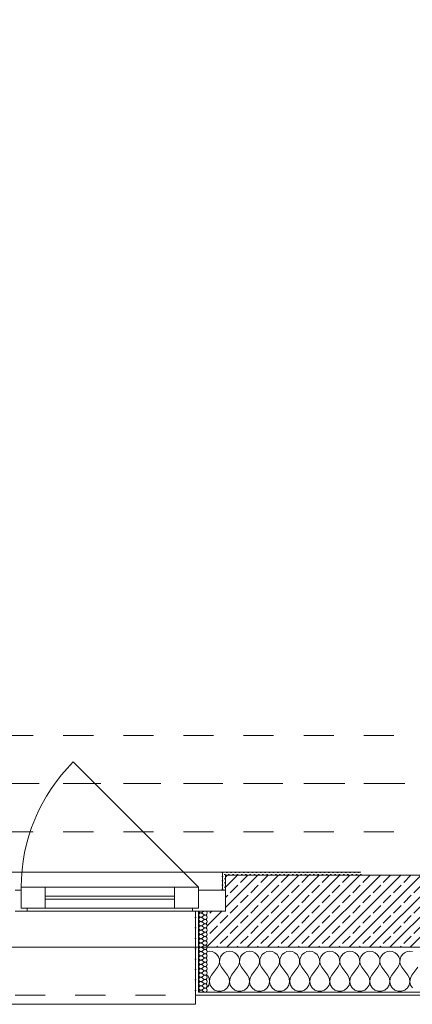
# Model space of a CAD drawing. Header units: metres. Extents: x -3.5 to 65.3, y -10.9 to 16.7.
# Tile 30 of 184: x 20.8 to 22.1, y -0.2 to 3.1. Entities that reach past the tile are written whole.
import ezdxf

# ---------------------------------------------------------------- set-up
doc = ezdxf.new("R2010")
doc.units = ezdxf.units.M
doc.header["$MEASUREMENT"] = 0
for name, pattern in [('Achse', [0.08, 0.04, -0.02, 0, -0.02]), ('Strichlinie doppelt', [0.218722, 0.105833, -0.042333, 0.028222, -0.042333]), ('Strichlinie eng', [0.046, 0.03, -0.016]), ('Untersicht', [0.04, 0.03, -0.01])]:
    doc.linetypes.add(name, pattern=pattern)
for name, color, linetype in [('451 - Universal.Achsen Raster', 7, 'Continuous'), ('603 - Struktur.Bodenplatte_ Decke Roh', 7, 'Continuous'), ('604 - Struktur.Wand Aussen', 7, 'Continuous'), ('608 - Struktur.Träger', 7, 'Continuous')]:
    doc.layers.add(name, color=color, linetype=linetype)
pattern_1 = [(0, (0, 0), (0, 0.034641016), [0, -0.02]), (0, (0.01, 0.01732), (0, 0.034641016), [0, -0.02])]
pattern_2 = [(45, (0, 0), (-0.007071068, 0.007071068), [0, -0.01])]

# ---------------------------------------------------------------- blocks, each defined once
blk = doc.blocks.new('*X19')
at = {"layer": '604 - Struktur.Wand Aussen', "color": 7, "linetype": 'Continuous', "lineweight": 5}
for p, q in [((21.4667, -0.0083), (21.46, -0.0093)), ((21.4758, -0.0096), (21.4667, -0.0083)), ((21.4842, -0.0133), (21.4758, -0.0096)), ((21.4913, -0.0192), (21.4842, -0.0133)), ((21.4965, -0.0268), (21.4913, -0.0192)), ((21.4994, -0.0355), (21.4965, -0.0268)), ((21.5035, -0.0268), (21.5006, -0.0355)), ((21.5087, -0.0192), (21.5035, -0.0268)), ((21.5158, -0.0133), (21.5087, -0.0192)), ((21.5242, -0.0096), (21.5158, -0.0133)), ((21.5333, -0.0083), (21.5242, -0.0096)), ((21.5424, -0.0096), (21.5333, -0.0083)), ((21.5509, -0.0133), (21.5424, -0.0096)), ((21.5579, -0.0192), (21.5509, -0.0133)), ((21.5631, -0.0268), (21.5579, -0.0192)), ((21.5661, -0.0355), (21.5631, -0.0268)), ((21.5702, -0.0268), (21.5672, -0.0355)), ((21.5754, -0.0192), (21.5702, -0.0268)), ((21.5825, -0.0133), (21.5754, -0.0192)), ((21.5909, -0.0096), (21.5825, -0.0133)), ((21.6, -0.0083), (21.5909, -0.0096)), ((21.6091, -0.0096), (21.6, -0.0083)), ((21.6175, -0.0133), (21.6091, -0.0096)), ((21.6246, -0.0192), (21.6175, -0.0133)), ((21.6298, -0.0268), (21.6246, -0.0192)), ((21.6328, -0.0355), (21.6298, -0.0268)), ((21.6369, -0.0268), (21.6339, -0.0355)), ((21.6421, -0.0192), (21.6369, -0.0268)), ((21.6491, -0.0133), (21.6421, -0.0192)), ((21.6576, -0.0096), (21.6491, -0.0133)), ((21.6667, -0.0083), (21.6576, -0.0096)), ((21.6758, -0.0096), (21.6667, -0.0083)), ((21.6842, -0.0133), (21.6758, -0.0096)), ((21.6913, -0.0192), (21.6842, -0.0133)), ((21.6965, -0.0268), (21.6913, -0.0192)), ((21.6994, -0.0355), (21.6965, -0.0268)), ((21.7035, -0.0268), (21.7006, -0.0355)), ((21.7087, -0.0192), (21.7035, -0.0268)), ((21.7158, -0.0133), (21.7087, -0.0192)), ((21.7242, -0.0096), (21.7158, -0.0133)), ((21.7333, -0.0083), (21.7242, -0.0096)), ((21.7424, -0.0096), (21.7333, -0.0083)), ((21.7509, -0.0133), (21.7424, -0.0096)), ((21.7579, -0.0192), (21.7509, -0.0133)), ((21.7631, -0.0268), (21.7579, -0.0192)), ((21.7661, -0.0355), (21.7631, -0.0268)), ((21.7702, -0.0268), (21.7672, -0.0355)), ((21.7754, -0.0192), (21.7702, -0.0268)), ((21.7825, -0.0133), (21.7754, -0.0192)), ((21.7909, -0.0096), (21.7825, -0.0133)), ((21.8, -0.0083), (21.7909, -0.0096)), ((21.8091, -0.0096), (21.8, -0.0083)), ((21.8175, -0.0133), (21.8091, -0.0096)), ((21.8246, -0.0192), (21.8175, -0.0133)), ((21.8298, -0.0268), (21.8246, -0.0192)), ((21.8328, -0.0355), (21.8298, -0.0268)), ((21.8369, -0.0268), (21.8339, -0.0355)), ((21.8421, -0.0192), (21.8369, -0.0268)), ((21.8491, -0.0133), (21.8421, -0.0192)), ((21.8576, -0.0096), (21.8491, -0.0133)), ((21.8667, -0.0083), (21.8576, -0.0096)), ((21.8758, -0.0096), (21.8667, -0.0083)), ((21.8842, -0.0133), (21.8758, -0.0096)), ((21.8913, -0.0192), (21.8842, -0.0133)), ((21.8965, -0.0268), (21.8913, -0.0192)), ((21.8994, -0.0355), (21.8965, -0.0268)), ((21.9035, -0.0268), (21.9006, -0.0355)), ((21.9087, -0.0192), (21.9035, -0.0268)), ((21.9158, -0.0133), (21.9087, -0.0192)), ((21.9242, -0.0096), (21.9158, -0.0133)), ((21.9333, -0.0083), (21.9242, -0.0096)), ((21.9424, -0.0096), (21.9333, -0.0083)), ((21.9509, -0.0133), (21.9424, -0.0096)), ((21.9579, -0.0192), (21.9509, -0.0133)), ((21.9631, -0.0268), (21.9579, -0.0192)), ((21.9661, -0.0355), (21.9631, -0.0268)), ((21.9702, -0.0268), (21.9672, -0.0355)), ((21.9754, -0.0192), (21.9702, -0.0268)), ((21.9825, -0.0133), (21.9754, -0.0192)), ((21.9909, -0.0096), (21.9825, -0.0133)), ((22, -0.0083), (21.9909, -0.0096)), ((22.0091, -0.0096), (22, -0.0083)), ((22.0175, -0.0133), (22.0091, -0.0096)), ((22.0246, -0.0192), (22.0175, -0.0133)), ((22.0298, -0.0268), (22.0246, -0.0192)), ((22.0328, -0.0355), (22.0298, -0.0268)), ((22.0369, -0.0268), (22.0339, -0.0355)), ((22.0421, -0.0192), (22.0369, -0.0268)), ((22.0491, -0.0133), (22.0421, -0.0192)), ((22.0576, -0.0096), (22.0491, -0.0133)), ((22.0667, -0.0083), (22.0576, -0.0096)), ((22.0758, -0.0096), (22.0667, -0.0083)), ((22.0842, -0.0133), (22.0758, -0.0096)), ((22.0913, -0.0192), (22.0842, -0.0133)), ((22.0965, -0.0268), (22.0913, -0.0192)), ((22.0994, -0.0355), (22.0965, -0.0268)), ((22.1035, -0.0268), (22.1006, -0.0355)), ((22.1087, -0.0192), (22.1035, -0.0268)), ((22.1158, -0.0133), (22.1087, -0.0192)), ((22.1242, -0.0096), (22.1158, -0.0133)), ((22.1333, -0.0083), (22.1242, -0.0096)), ((22.1424, -0.0096), (22.1333, -0.0083)), ((21.4733, -0.0883), (21.4933, -0.0617)), ((21.4933, -0.0617), (21.4978, -0.0536)), ((21.4978, -0.0536), (21.4999, -0.0447)), ((21.4999, -0.0447), (21.4994, -0.0355)), ((21.5006, -0.0355), (21.5001, -0.0447)), ((21.5001, -0.0447), (21.5022, -0.0536)), ((21.5022, -0.0536), (21.5067, -0.0617)), ((21.5267, -0.0883), (21.5067, -0.0617)), ((21.54, -0.0883), (21.56, -0.0617)), ((21.56, -0.0617), (21.5645, -0.0536)), ((21.5645, -0.0536), (21.5665, -0.0447)), ((21.5665, -0.0447), (21.5661, -0.0355)), ((21.5672, -0.0355), (21.5668, -0.0447)), ((21.5668, -0.0447), (21.5689, -0.0536)), ((21.5689, -0.0536), (21.5733, -0.0617)), ((21.5933, -0.0883), (21.5733, -0.0617)), ((21.6067, -0.0883), (21.6267, -0.0617)), ((21.6267, -0.0617), (21.6311, -0.0536)), ((21.6311, -0.0536), (21.6332, -0.0447)), ((21.6332, -0.0447), (21.6328, -0.0355)), ((21.6339, -0.0355), (21.6335, -0.0447)), ((21.6335, -0.0447), (21.6355, -0.0536)), ((21.6355, -0.0536), (21.64, -0.0617)), ((21.66, -0.0883), (21.64, -0.0617)), ((21.6733, -0.0883), (21.6933, -0.0617)), ((21.6933, -0.0617), (21.6978, -0.0536)), ((21.6978, -0.0536), (21.6999, -0.0447)), ((21.6999, -0.0447), (21.6994, -0.0355)), ((21.7006, -0.0355), (21.7001, -0.0447)), ((21.7001, -0.0447), (21.7022, -0.0536)), ((21.7022, -0.0536), (21.7067, -0.0617)), ((21.7267, -0.0883), (21.7067, -0.0617)), ((21.74, -0.0883), (21.76, -0.0617)), ((21.76, -0.0617), (21.7645, -0.0536)), ((21.7645, -0.0536), (21.7665, -0.0447)), ((21.7665, -0.0447), (21.7661, -0.0355)), ((21.7672, -0.0355), (21.7668, -0.0447)), ((21.7668, -0.0447), (21.7689, -0.0536)), ((21.7689, -0.0536), (21.7733, -0.0617)), ((21.7933, -0.0883), (21.7733, -0.0617)), ((21.8067, -0.0883), (21.8267, -0.0617)), ((21.8267, -0.0617), (21.8311, -0.0536)), ((21.8311, -0.0536), (21.8332, -0.0447)), ((21.8332, -0.0447), (21.8328, -0.0355)), ((21.8339, -0.0355), (21.8335, -0.0447)), ((21.8335, -0.0447), (21.8355, -0.0536)), ((21.8355, -0.0536), (21.84, -0.0617)), ((21.86, -0.0883), (21.84, -0.0617)), ((21.8733, -0.0883), (21.8933, -0.0617)), ((21.8933, -0.0617), (21.8978, -0.0536)), ((21.8978, -0.0536), (21.8999, -0.0447)), ((21.8999, -0.0447), (21.8994, -0.0355)), ((21.9006, -0.0355), (21.9001, -0.0447)), ((21.9001, -0.0447), (21.9022, -0.0536)), ((21.9022, -0.0536), (21.9067, -0.0617)), ((21.9267, -0.0883), (21.9067, -0.0617)), ((21.94, -0.0883), (21.96, -0.0617)), ((21.96, -0.0617), (21.9645, -0.0536)), ((21.9645, -0.0536), (21.9665, -0.0447)), ((21.9665, -0.0447), (21.9661, -0.0355)), ((21.9672, -0.0355), (21.9668, -0.0447)), ((21.9668, -0.0447), (21.9689, -0.0536)), ((21.9689, -0.0536), (21.9733, -0.0617)), ((21.9933, -0.0883), (21.9733, -0.0617)), ((22.0067, -0.0883), (22.0267, -0.0617)), ((22.0267, -0.0617), (22.0311, -0.0536)), ((22.0311, -0.0536), (22.0332, -0.0447)), ((22.0332, -0.0447), (22.0328, -0.0355)), ((22.0339, -0.0355), (22.0335, -0.0447)), ((22.0335, -0.0447), (22.0355, -0.0536)), ((22.0355, -0.0536), (22.04, -0.0617)), ((22.06, -0.0883), (22.04, -0.0617)), ((22.0733, -0.0883), (22.0933, -0.0617)), ((22.0933, -0.0617), (22.0978, -0.0536)), ((22.0978, -0.0536), (22.0999, -0.0447)), ((22.0999, -0.0447), (22.0994, -0.0355)), ((22.1006, -0.0355), (22.1001, -0.0447)), ((22.1001, -0.0447), (22.1022, -0.0536)), ((22.1022, -0.0536), (22.1067, -0.0617)), ((22.1267, -0.0883), (22.1067, -0.0617)), ((22.14, -0.0883), (22.16, -0.0617)), ((21.4651, -0.0984), (21.46, -0.0883)), ((21.4666, -0.1096), (21.4651, -0.0984)), ((21.4682, -0.0984), (21.4667, -0.1096)), ((21.4733, -0.0883), (21.4682, -0.0984)), ((21.5318, -0.0984), (21.5267, -0.0883)), ((21.5333, -0.1096), (21.5318, -0.0984)), ((21.5349, -0.0984), (21.5334, -0.1096)), ((21.54, -0.0883), (21.5349, -0.0984)), ((21.5985, -0.0984), (21.5933, -0.0883)), ((21.6, -0.1096), (21.5985, -0.0984)), ((21.6015, -0.0984), (21.6, -0.1096)), ((21.6067, -0.0883), (21.6015, -0.0984)), ((21.6651, -0.0984), (21.66, -0.0883)), ((21.6666, -0.1096), (21.6651, -0.0984)), ((21.6682, -0.0984), (21.6667, -0.1096)), ((21.6733, -0.0883), (21.6682, -0.0984)), ((21.7318, -0.0984), (21.7267, -0.0883)), ((21.7333, -0.1096), (21.7318, -0.0984)), ((21.7349, -0.0984), (21.7334, -0.1096)), ((21.74, -0.0883), (21.7349, -0.0984)), ((21.7985, -0.0984), (21.7933, -0.0883)), ((21.8, -0.1096), (21.7985, -0.0984)), ((21.8015, -0.0984), (21.8, -0.1096)), ((21.8067, -0.0883), (21.8015, -0.0984)), ((21.8651, -0.0984), (21.86, -0.0883)), ((21.8666, -0.1096), (21.8651, -0.0984)), ((21.8682, -0.0984), (21.8667, -0.1096)), ((21.8733, -0.0883), (21.8682, -0.0984)), ((21.9318, -0.0984), (21.9267, -0.0883)), ((21.9333, -0.1096), (21.9318, -0.0984)), ((21.9349, -0.0984), (21.9334, -0.1096)), ((21.94, -0.0883), (21.9349, -0.0984)), ((21.9985, -0.0984), (21.9933, -0.0883)), ((22, -0.1096), (21.9985, -0.0984)), ((22.0015, -0.0984), (22, -0.1096)), ((22.0067, -0.0883), (22.0015, -0.0984)), ((22.0651, -0.0984), (22.06, -0.0883)), ((22.0666, -0.1096), (22.0651, -0.0984)), ((22.0682, -0.0984), (22.0667, -0.1096)), ((22.0733, -0.0883), (22.0682, -0.0984)), ((22.1318, -0.0984), (22.1267, -0.0883)), ((22.1333, -0.1096), (22.1318, -0.0984)), ((22.1349, -0.0984), (22.1334, -0.1096)), ((22.14, -0.0883), (22.1349, -0.0984)), ((21.46, -0.1277), (21.4643, -0.1207)), ((21.4643, -0.1207), (21.4666, -0.1096)), ((21.4667, -0.1096), (21.469, -0.1207)), ((21.469, -0.1207), (21.4749, -0.1303)), ((21.4749, -0.1303), (21.4837, -0.1374)), ((21.5163, -0.1374), (21.5251, -0.1303)), ((21.5251, -0.1303), (21.531, -0.1207)), ((21.531, -0.1207), (21.5333, -0.1096)), ((21.5334, -0.1096), (21.5357, -0.1207)), ((21.5357, -0.1207), (21.5416, -0.1303)), ((21.5416, -0.1303), (21.5504, -0.1374)), ((21.583, -0.1374), (21.5917, -0.1303)), ((21.5917, -0.1303), (21.5976, -0.1207)), ((21.5976, -0.1207), (21.6, -0.1096)), ((21.6, -0.1096), (21.6024, -0.1207)), ((21.6024, -0.1207), (21.6083, -0.1303)), ((21.6083, -0.1303), (21.617, -0.1374)), ((21.6496, -0.1374), (21.6584, -0.1303)), ((21.6584, -0.1303), (21.6643, -0.1207)), ((21.6643, -0.1207), (21.6666, -0.1096)), ((21.6667, -0.1096), (21.669, -0.1207)), ((21.669, -0.1207), (21.6749, -0.1303)), ((21.6749, -0.1303), (21.6837, -0.1374)), ((21.7163, -0.1374), (21.7251, -0.1303)), ((21.7251, -0.1303), (21.731, -0.1207)), ((21.731, -0.1207), (21.7333, -0.1096)), ((21.7334, -0.1096), (21.7357, -0.1207)), ((21.7357, -0.1207), (21.7416, -0.1303)), ((21.7416, -0.1303), (21.7504, -0.1374)), ((21.783, -0.1374), (21.7917, -0.1303)), ((21.7917, -0.1303), (21.7976, -0.1207)), ((21.7976, -0.1207), (21.8, -0.1096)), ((21.8, -0.1096), (21.8024, -0.1207)), ((21.8024, -0.1207), (21.8083, -0.1303)), ((21.8083, -0.1303), (21.817, -0.1374)), ((21.8496, -0.1374), (21.8584, -0.1303)), ((21.8584, -0.1303), (21.8643, -0.1207)), ((21.8643, -0.1207), (21.8666, -0.1096)), ((21.8667, -0.1096), (21.869, -0.1207)), ((21.869, -0.1207), (21.8749, -0.1303)), ((21.8749, -0.1303), (21.8837, -0.1374)), ((21.9163, -0.1374), (21.9251, -0.1303)), ((21.9251, -0.1303), (21.931, -0.1207)), ((21.931, -0.1207), (21.9333, -0.1096)), ((21.9334, -0.1096), (21.9357, -0.1207)), ((21.9357, -0.1207), (21.9416, -0.1303)), ((21.9416, -0.1303), (21.9504, -0.1374)), ((21.983, -0.1374), (21.9917, -0.1303)), ((21.9917, -0.1303), (21.9976, -0.1207)), ((21.9976, -0.1207), (22, -0.1096)), ((22, -0.1096), (22.0024, -0.1207)), ((22.0024, -0.1207), (22.0083, -0.1303)), ((22.0083, -0.1303), (22.017, -0.1374)), ((22.0496, -0.1374), (22.0584, -0.1303)), ((22.0584, -0.1303), (22.0643, -0.1207)), ((22.0643, -0.1207), (22.0666, -0.1096)), ((22.0667, -0.1096), (22.069, -0.1207)), ((22.069, -0.1207), (22.0749, -0.1303)), ((22.0749, -0.1303), (22.0837, -0.1374)), ((22.1163, -0.1374), (22.1251, -0.1303)), ((22.1251, -0.1303), (22.131, -0.1207)), ((22.131, -0.1207), (22.1333, -0.1096)), ((22.1334, -0.1096), (22.1357, -0.1207)), ((22.1357, -0.1207), (22.1416, -0.1303)), ((21.4837, -0.1374), (21.4943, -0.1412)), ((21.4943, -0.1412), (21.5057, -0.1412)), ((21.5057, -0.1412), (21.5163, -0.1374)), ((21.5504, -0.1374), (21.561, -0.1412)), ((21.561, -0.1412), (21.5723, -0.1412)), ((21.5723, -0.1412), (21.583, -0.1374)), ((21.617, -0.1374), (21.6277, -0.1412)), ((21.6277, -0.1412), (21.639, -0.1412)), ((21.639, -0.1412), (21.6496, -0.1374)), ((21.6837, -0.1374), (21.6943, -0.1412)), ((21.6943, -0.1412), (21.7057, -0.1412)), ((21.7057, -0.1412), (21.7163, -0.1374)), ((21.7504, -0.1374), (21.761, -0.1412)), ((21.761, -0.1412), (21.7723, -0.1412)), ((21.7723, -0.1412), (21.783, -0.1374)), ((21.817, -0.1374), (21.8277, -0.1412)), ((21.8277, -0.1412), (21.839, -0.1412)), ((21.839, -0.1412), (21.8496, -0.1374)), ((21.8837, -0.1374), (21.8943, -0.1412)), ((21.8943, -0.1412), (21.9057, -0.1412)), ((21.9057, -0.1412), (21.9163, -0.1374)), ((21.9504, -0.1374), (21.961, -0.1412)), ((21.961, -0.1412), (21.9723, -0.1412)), ((21.9723, -0.1412), (21.983, -0.1374)), ((22.017, -0.1374), (22.0277, -0.1412)), ((22.0277, -0.1412), (22.039, -0.1412)), ((22.039, -0.1412), (22.0496, -0.1374)), ((22.0837, -0.1374), (22.0943, -0.1412)), ((22.0943, -0.1412), (22.1057, -0.1412)), ((22.1057, -0.1412), (22.1163, -0.1374))]:
    blk.add_line(p, q, dxfattribs=at)
blk = doc.blocks.new('*X40')
at = {"layer": '604 - Struktur.Wand Aussen', "color": 7, "linetype": 'Continuous', "lineweight": 5}
for p, q in [((21.431, 0.1141), (21.4307, 0.1121)), ((21.4307, 0.1121), (21.431, 0.1102)), ((21.431, 0.0998), (21.4307, 0.0979)), ((21.4309, 0.125), (21.431, 0.1245)), ((21.431, 0.1245), (21.4318, 0.1227)), ((21.4318, 0.1159), (21.431, 0.1141)), ((21.431, 0.1102), (21.4318, 0.1084)), ((21.4318, 0.1016), (21.431, 0.0998)), ((21.4318, 0.1227), (21.433, 0.1212)), ((21.433, 0.1174), (21.4318, 0.1159)), ((21.4318, 0.1084), (21.433, 0.1069)), ((21.433, 0.1031), (21.4318, 0.1016)), ((21.433, 0.1212), (21.4347, 0.12)), ((21.4347, 0.1185), (21.433, 0.1174)), ((21.433, 0.1069), (21.4347, 0.1058)), ((21.4347, 0.1042), (21.433, 0.1031)), ((21.4347, 0.12), (21.4365, 0.1194)), ((21.4365, 0.1192), (21.4347, 0.1185)), ((21.4347, 0.1058), (21.4365, 0.1051)), ((21.4365, 0.1049), (21.4347, 0.1042)), ((21.4365, 0.1194), (21.4385, 0.1193)), ((21.4385, 0.1193), (21.4365, 0.1192)), ((21.4365, 0.1051), (21.4385, 0.105)), ((21.4385, 0.105), (21.4365, 0.1049)), ((21.4385, 0.1193), (21.4404, 0.1198)), ((21.4404, 0.1188), (21.4385, 0.1193)), ((21.4385, 0.105), (21.4404, 0.1055)), ((21.4404, 0.1045), (21.4385, 0.105)), ((21.4404, 0.1198), (21.4421, 0.1207)), ((21.4421, 0.1179), (21.4404, 0.1188)), ((21.4404, 0.1055), (21.4421, 0.1064)), ((21.4421, 0.1036), (21.4404, 0.1045)), ((21.4479, 0.125), (21.4421, 0.1207)), ((21.4479, 0.1136), (21.4421, 0.1179)), ((21.4479, 0.1107), (21.4421, 0.1064)), ((21.4479, 0.0993), (21.4421, 0.1036)), ((21.4479, 0.1136), (21.4515, 0.1122)), ((21.4515, 0.1121), (21.4479, 0.1107)), ((21.4479, 0.0993), (21.4515, 0.0979)), ((21.4515, 0.1122), (21.4553, 0.1129)), ((21.4553, 0.1114), (21.4515, 0.1121)), ((21.4515, 0.0979), (21.4553, 0.0986)), ((21.4553, 0.1129), (21.4582, 0.1155)), ((21.4582, 0.1088), (21.4553, 0.1114)), ((21.4553, 0.0986), (21.4582, 0.1012)), ((21.4582, 0.123), (21.4561, 0.125)), ((21.4593, 0.1193), (21.4582, 0.123)), ((21.4582, 0.1155), (21.4593, 0.1193)), ((21.4593, 0.105), (21.4582, 0.1088)), ((21.4582, 0.1012), (21.4593, 0.105)), ((21.4307, 0.0979), (21.431, 0.0959)), ((21.431, 0.0855), (21.4307, 0.0836)), ((21.4307, 0.0836), (21.431, 0.0816)), ((21.431, 0.0712), (21.4307, 0.0693)), ((21.4307, 0.0693), (21.431, 0.0673)), ((21.431, 0.0959), (21.4318, 0.0941)), ((21.4318, 0.0873), (21.431, 0.0855)), ((21.431, 0.0816), (21.4318, 0.0798)), ((21.4318, 0.073), (21.431, 0.0712)), ((21.431, 0.0673), (21.4318, 0.0655)), ((21.4318, 0.0941), (21.433, 0.0926)), ((21.433, 0.0888), (21.4318, 0.0873)), ((21.4318, 0.0798), (21.433, 0.0783)), ((21.433, 0.0746), (21.4318, 0.073)), ((21.433, 0.0926), (21.4347, 0.0915)), ((21.4347, 0.09), (21.433, 0.0888)), ((21.433, 0.0783), (21.4347, 0.0772)), ((21.4347, 0.0757), (21.433, 0.0746)), ((21.4347, 0.0915), (21.4365, 0.0908)), ((21.4365, 0.0906), (21.4347, 0.09)), ((21.4347, 0.0772), (21.4365, 0.0766)), ((21.4365, 0.0763), (21.4347, 0.0757)), ((21.4365, 0.0908), (21.4385, 0.0907)), ((21.4385, 0.0907), (21.4365, 0.0906)), ((21.4365, 0.0766), (21.4385, 0.0765)), ((21.4385, 0.0764), (21.4365, 0.0763)), ((21.4385, 0.0907), (21.4404, 0.0912)), ((21.4404, 0.0902), (21.4385, 0.0907)), ((21.4385, 0.0765), (21.4404, 0.0769)), ((21.4404, 0.076), (21.4385, 0.0764)), ((21.4404, 0.0912), (21.4421, 0.0921)), ((21.4421, 0.0893), (21.4404, 0.0902)), ((21.4404, 0.0769), (21.4421, 0.0779)), ((21.4421, 0.075), (21.4404, 0.076)), ((21.4479, 0.0964), (21.4421, 0.0921)), ((21.4479, 0.085), (21.4421, 0.0893)), ((21.4479, 0.0821), (21.4421, 0.0779)), ((21.4479, 0.0707), (21.4421, 0.075)), ((21.4479, 0.0679), (21.4421, 0.0636)), ((21.4515, 0.0978), (21.4479, 0.0964)), ((21.4479, 0.085), (21.4515, 0.0836)), ((21.4515, 0.0835), (21.4479, 0.0821)), ((21.4479, 0.0707), (21.4515, 0.0693)), ((21.4515, 0.0693), (21.4479, 0.0679)), ((21.4553, 0.0971), (21.4515, 0.0978)), ((21.4515, 0.0836), (21.4553, 0.0843)), ((21.4553, 0.0828), (21.4515, 0.0835)), ((21.4515, 0.0693), (21.4553, 0.07)), ((21.4553, 0.0685), (21.4515, 0.0693)), ((21.4582, 0.0945), (21.4553, 0.0971)), ((21.4553, 0.0843), (21.4582, 0.087)), ((21.4582, 0.0802), (21.4553, 0.0828)), ((21.4553, 0.07), (21.4582, 0.0727)), ((21.4582, 0.0659), (21.4553, 0.0685)), ((21.4593, 0.0907), (21.4582, 0.0945)), ((21.4582, 0.087), (21.4593, 0.0907)), ((21.4593, 0.0764), (21.4582, 0.0802)), ((21.4582, 0.0727), (21.4593, 0.0764)), ((21.4593, 0.0621), (21.4582, 0.0659)), ((21.431, 0.057), (21.4307, 0.055)), ((21.4307, 0.055), (21.431, 0.053)), ((21.431, 0.0427), (21.4307, 0.0407)), ((21.4307, 0.0407), (21.431, 0.0388)), ((21.4318, 0.0588), (21.431, 0.057)), ((21.431, 0.053), (21.4318, 0.0512)), ((21.4318, 0.0445), (21.431, 0.0427)), ((21.431, 0.0388), (21.4318, 0.037)), ((21.4318, 0.0655), (21.433, 0.064)), ((21.433, 0.0603), (21.4318, 0.0588)), ((21.4318, 0.0512), (21.433, 0.0497)), ((21.433, 0.046), (21.4318, 0.0445)), ((21.4318, 0.037), (21.433, 0.0354)), ((21.433, 0.064), (21.4347, 0.0629)), ((21.4347, 0.0614), (21.433, 0.0603)), ((21.433, 0.0497), (21.4347, 0.0486)), ((21.4347, 0.0471), (21.433, 0.046)), ((21.433, 0.0354), (21.4347, 0.0343)), ((21.4347, 0.0328), (21.433, 0.0317)), ((21.4347, 0.0629), (21.4365, 0.0623)), ((21.4365, 0.062), (21.4347, 0.0614)), ((21.4347, 0.0486), (21.4365, 0.048)), ((21.4365, 0.0477), (21.4347, 0.0471)), ((21.4347, 0.0343), (21.4365, 0.0337)), ((21.4365, 0.0334), (21.4347, 0.0328)), ((21.4365, 0.0623), (21.4385, 0.0622)), ((21.4385, 0.0621), (21.4365, 0.062)), ((21.4365, 0.048), (21.4385, 0.0479)), ((21.4385, 0.0478), (21.4365, 0.0477)), ((21.4365, 0.0337), (21.4385, 0.0336)), ((21.4385, 0.0335), (21.4365, 0.0334)), ((21.4385, 0.0622), (21.4404, 0.0626)), ((21.4404, 0.0617), (21.4385, 0.0621)), ((21.4385, 0.0479), (21.4404, 0.0483)), ((21.4404, 0.0474), (21.4385, 0.0478)), ((21.4385, 0.0336), (21.4404, 0.034)), ((21.4404, 0.0331), (21.4385, 0.0335)), ((21.4404, 0.0626), (21.4421, 0.0636)), ((21.4421, 0.0607), (21.4404, 0.0617)), ((21.4404, 0.0483), (21.4421, 0.0493)), ((21.4421, 0.0464), (21.4404, 0.0474)), ((21.4404, 0.034), (21.4421, 0.035)), ((21.4421, 0.0321), (21.4404, 0.0331)), ((21.4479, 0.0564), (21.4421, 0.0607)), ((21.4479, 0.0536), (21.4421, 0.0493)), ((21.4479, 0.0421), (21.4421, 0.0464)), ((21.4479, 0.0393), (21.4421, 0.035)), ((21.4479, 0.0564), (21.4515, 0.055)), ((21.4515, 0.055), (21.4479, 0.0536)), ((21.4479, 0.0421), (21.4515, 0.0407)), ((21.4515, 0.0407), (21.4479, 0.0393)), ((21.4515, 0.055), (21.4553, 0.0558)), ((21.4553, 0.0542), (21.4515, 0.055)), ((21.4515, 0.0407), (21.4553, 0.0415)), ((21.4553, 0.04), (21.4515, 0.0407)), ((21.4553, 0.0558), (21.4582, 0.0584)), ((21.4582, 0.0516), (21.4553, 0.0542)), ((21.4553, 0.0415), (21.4582, 0.0441)), ((21.4582, 0.0373), (21.4553, 0.04)), ((21.4582, 0.0584), (21.4593, 0.0621)), ((21.4593, 0.0479), (21.4582, 0.0516)), ((21.4582, 0.0441), (21.4593, 0.0479)), ((21.4593, 0.0336), (21.4582, 0.0373)), ((21.4582, 0.0298), (21.4593, 0.0336)), ((21.431, 0.0284), (21.4307, 0.0264)), ((21.4307, 0.0264), (21.431, 0.0245)), ((21.431, 0.0141), (21.4307, 0.0121)), ((21.4307, 0.0121), (21.431, 0.0102)), ((21.4318, 0.0302), (21.431, 0.0284)), ((21.431, 0.0245), (21.4318, 0.0227)), ((21.4318, 0.0159), (21.431, 0.0141)), ((21.431, 0.0102), (21.4318, 0.0084)), ((21.4318, 0.0016), (21.431, -0.0002)), ((21.433, 0.0317), (21.4318, 0.0302)), ((21.4318, 0.0227), (21.433, 0.0212)), ((21.433, 0.0174), (21.4318, 0.0159)), ((21.4318, 0.0084), (21.433, 0.0069)), ((21.433, 0.0031), (21.4318, 0.0016)), ((21.433, 0.0212), (21.4347, 0.02)), ((21.4347, 0.0185), (21.433, 0.0174)), ((21.433, 0.0069), (21.4347, 0.0058)), ((21.4347, 0.0042), (21.433, 0.0031)), ((21.4347, 0.02), (21.4365, 0.0194)), ((21.4365, 0.0192), (21.4347, 0.0185)), ((21.4347, 0.0058), (21.4365, 0.0051)), ((21.4365, 0.0049), (21.4347, 0.0042)), ((21.4365, 0.0194), (21.4385, 0.0193)), ((21.4385, 0.0193), (21.4365, 0.0192)), ((21.4365, 0.0051), (21.4385, 0.005)), ((21.4385, 0.005), (21.4365, 0.0049)), ((21.4385, 0.0193), (21.4404, 0.0198)), ((21.4404, 0.0188), (21.4385, 0.0193)), ((21.4385, 0.005), (21.4404, 0.0055)), ((21.4404, 0.0045), (21.4385, 0.005)), ((21.4404, 0.0198), (21.4421, 0.0207)), ((21.4421, 0.0179), (21.4404, 0.0188)), ((21.4404, 0.0055), (21.4421, 0.0064)), ((21.4421, 0.0036), (21.4404, 0.0045)), ((21.4479, 0.0279), (21.4421, 0.0321)), ((21.4479, 0.025), (21.4421, 0.0207)), ((21.4479, 0.0136), (21.4421, 0.0179)), ((21.4479, 0.0107), (21.4421, 0.0064)), ((21.4479, -0.0007), (21.4421, 0.0036)), ((21.4479, 0.0279), (21.4515, 0.0265)), ((21.4515, 0.0264), (21.4479, 0.025)), ((21.4479, 0.0136), (21.4515, 0.0122)), ((21.4515, 0.0121), (21.4479, 0.0107)), ((21.4515, 0.0265), (21.4553, 0.0272)), ((21.4553, 0.0257), (21.4515, 0.0264)), ((21.4515, 0.0122), (21.4553, 0.0129)), ((21.4553, 0.0114), (21.4515, 0.0121)), ((21.4553, 0.0272), (21.4582, 0.0298)), ((21.4582, 0.023), (21.4553, 0.0257)), ((21.4553, 0.0129), (21.4582, 0.0155)), ((21.4582, 0.0088), (21.4553, 0.0114)), ((21.4553, -0.0014), (21.4582, 0.0012)), ((21.4593, 0.0193), (21.4582, 0.023)), ((21.4582, 0.0155), (21.4593, 0.0193)), ((21.4593, 0.005), (21.4582, 0.0088)), ((21.4582, 0.0012), (21.4593, 0.005)), ((21.431, -0.0002), (21.4307, -0.0021)), ((21.4307, -0.0021), (21.431, -0.0041)), ((21.431, -0.0145), (21.4307, -0.0164)), ((21.4307, -0.0164), (21.431, -0.0184)), ((21.431, -0.0288), (21.4307, -0.0307)), ((21.4307, -0.0307), (21.431, -0.0327)), ((21.431, -0.0041), (21.4318, -0.0059)), ((21.4318, -0.0127), (21.431, -0.0145)), ((21.431, -0.0184), (21.4318, -0.0202)), ((21.4318, -0.027), (21.431, -0.0288)), ((21.431, -0.0327), (21.4318, -0.0345)), ((21.4318, -0.0059), (21.433, -0.0074)), ((21.433, -0.0112), (21.4318, -0.0127)), ((21.4318, -0.0202), (21.433, -0.0217)), ((21.433, -0.0254), (21.4318, -0.027)), ((21.433, -0.0074), (21.4347, -0.0085)), ((21.4347, -0.01), (21.433, -0.0112)), ((21.433, -0.0217), (21.4347, -0.0228)), ((21.4347, -0.0243), (21.433, -0.0254)), ((21.4347, -0.0085), (21.4365, -0.0092)), ((21.4365, -0.0094), (21.4347, -0.01)), ((21.4347, -0.0228), (21.4365, -0.0234)), ((21.4365, -0.0237), (21.4347, -0.0243)), ((21.4365, -0.0092), (21.4385, -0.0093)), ((21.4385, -0.0093), (21.4365, -0.0094)), ((21.4365, -0.0234), (21.4385, -0.0235)), ((21.4385, -0.0236), (21.4365, -0.0237)), ((21.4385, -0.0093), (21.4404, -0.0088)), ((21.4404, -0.0098), (21.4385, -0.0093)), ((21.4385, -0.0235), (21.4404, -0.0231)), ((21.4404, -0.024), (21.4385, -0.0236)), ((21.4404, -0.0088), (21.4421, -0.0079)), ((21.4421, -0.0107), (21.4404, -0.0098)), ((21.4404, -0.0231), (21.4421, -0.0221)), ((21.4421, -0.025), (21.4404, -0.024)), ((21.4479, -0.0036), (21.4421, -0.0079)), ((21.4479, -0.015), (21.4421, -0.0107)), ((21.4479, -0.0179), (21.4421, -0.0221)), ((21.4479, -0.0293), (21.4421, -0.025)), ((21.4479, -0.0321), (21.4421, -0.0364)), ((21.4479, -0.0007), (21.4515, -0.0021)), ((21.4515, -0.0022), (21.4479, -0.0036)), ((21.4479, -0.015), (21.4515, -0.0164)), ((21.4515, -0.0165), (21.4479, -0.0179)), ((21.4479, -0.0293), (21.4515, -0.0307)), ((21.4515, -0.0307), (21.4479, -0.0321)), ((21.4515, -0.0021), (21.4553, -0.0014)), ((21.4553, -0.0029), (21.4515, -0.0022)), ((21.4515, -0.0164), (21.4553, -0.0157)), ((21.4553, -0.0172), (21.4515, -0.0165)), ((21.4515, -0.0307), (21.4553, -0.03)), ((21.4553, -0.0315), (21.4515, -0.0307)), ((21.4582, -0.0055), (21.4553, -0.0029)), ((21.4553, -0.0157), (21.4582, -0.013)), ((21.4582, -0.0198), (21.4553, -0.0172)), ((21.4553, -0.03), (21.4582, -0.0273)), ((21.4582, -0.0341), (21.4553, -0.0315)), ((21.4593, -0.0093), (21.4582, -0.0055)), ((21.4582, -0.013), (21.4593, -0.0093)), ((21.4593, -0.0236), (21.4582, -0.0198)), ((21.4582, -0.0273), (21.4593, -0.0236)), ((21.431, -0.043), (21.4307, -0.045)), ((21.4307, -0.045), (21.431, -0.047)), ((21.431, -0.0573), (21.4307, -0.0593)), ((21.4307, -0.0593), (21.431, -0.0612)), ((21.4318, -0.0412), (21.431, -0.043)), ((21.431, -0.047), (21.4318, -0.0488)), ((21.4318, -0.0555), (21.431, -0.0573)), ((21.431, -0.0612), (21.4318, -0.063)), ((21.4318, -0.0345), (21.433, -0.036)), ((21.433, -0.0397), (21.4318, -0.0412)), ((21.4318, -0.0488), (21.433, -0.0503)), ((21.433, -0.054), (21.4318, -0.0555)), ((21.4318, -0.063), (21.433, -0.0646)), ((21.433, -0.036), (21.4347, -0.0371)), ((21.4347, -0.0386), (21.433, -0.0397)), ((21.433, -0.0503), (21.4347, -0.0514)), ((21.4347, -0.0529), (21.433, -0.054)), ((21.433, -0.0646), (21.4347, -0.0657)), ((21.4347, -0.0371), (21.4365, -0.0377)), ((21.4365, -0.038), (21.4347, -0.0386)), ((21.4347, -0.0514), (21.4365, -0.052)), ((21.4365, -0.0523), (21.4347, -0.0529)), ((21.4365, -0.0377), (21.4385, -0.0378)), ((21.4385, -0.0379), (21.4365, -0.038)), ((21.4365, -0.052), (21.4385, -0.0521)), ((21.4385, -0.0522), (21.4365, -0.0523)), ((21.4385, -0.0378), (21.4404, -0.0374)), ((21.4404, -0.0383), (21.4385, -0.0379)), ((21.4385, -0.0521), (21.4404, -0.0517)), ((21.4404, -0.0526), (21.4385, -0.0522)), ((21.4404, -0.0374), (21.4421, -0.0364)), ((21.4421, -0.0393), (21.4404, -0.0383)), ((21.4404, -0.0517), (21.4421, -0.0507)), ((21.4421, -0.0536), (21.4404, -0.0526)), ((21.4404, -0.066), (21.4421, -0.065)), ((21.4479, -0.0436), (21.4421, -0.0393)), ((21.4479, -0.0464), (21.4421, -0.0507)), ((21.4479, -0.0579), (21.4421, -0.0536)), ((21.4479, -0.0607), (21.4421, -0.065)), ((21.4479, -0.0436), (21.4515, -0.045)), ((21.4515, -0.045), (21.4479, -0.0464)), ((21.4479, -0.0579), (21.4515, -0.0593)), ((21.4515, -0.0593), (21.4479, -0.0607)), ((21.4515, -0.045), (21.4553, -0.0442)), ((21.4553, -0.0458), (21.4515, -0.045)), ((21.4515, -0.0593), (21.4553, -0.0585)), ((21.4553, -0.06), (21.4515, -0.0593)), ((21.4553, -0.0442), (21.4582, -0.0416)), ((21.4582, -0.0484), (21.4553, -0.0458)), ((21.4553, -0.0585), (21.4582, -0.0559)), ((21.4582, -0.0627), (21.4553, -0.06)), ((21.4593, -0.0379), (21.4582, -0.0341)), ((21.4582, -0.0416), (21.4593, -0.0379)), ((21.4593, -0.0521), (21.4582, -0.0484)), ((21.4582, -0.0559), (21.4593, -0.0521)), ((21.4593, -0.0664), (21.4582, -0.0627)), ((21.431, -0.0716), (21.4307, -0.0736)), ((21.4307, -0.0736), (21.431, -0.0755)), ((21.431, -0.0859), (21.4307, -0.0879)), ((21.4307, -0.0879), (21.431, -0.0898)), ((21.4318, -0.0698), (21.431, -0.0716)), ((21.431, -0.0755), (21.4318, -0.0773)), ((21.4318, -0.0841), (21.431, -0.0859)), ((21.431, -0.0898), (21.4318, -0.0916)), ((21.4318, -0.0984), (21.431, -0.1002)), ((21.433, -0.0683), (21.4318, -0.0698)), ((21.4318, -0.0773), (21.433, -0.0788)), ((21.433, -0.0826), (21.4318, -0.0841)), ((21.4318, -0.0916), (21.433, -0.0931)), ((21.433, -0.0969), (21.4318, -0.0984)), ((21.4347, -0.0672), (21.433, -0.0683)), ((21.433, -0.0788), (21.4347, -0.08)), ((21.4347, -0.0815), (21.433, -0.0826)), ((21.433, -0.0931), (21.4347, -0.0942)), ((21.4347, -0.0958), (21.433, -0.0969)), ((21.4347, -0.0657), (21.4365, -0.0663)), ((21.4365, -0.0666), (21.4347, -0.0672)), ((21.4347, -0.08), (21.4365, -0.0806)), ((21.4365, -0.0808), (21.4347, -0.0815)), ((21.4347, -0.0942), (21.4365, -0.0949)), ((21.4365, -0.0951), (21.4347, -0.0958)), ((21.4365, -0.0663), (21.4385, -0.0664)), ((21.4385, -0.0665), (21.4365, -0.0666)), ((21.4365, -0.0806), (21.4385, -0.0807)), ((21.4385, -0.0807), (21.4365, -0.0808)), ((21.4365, -0.0949), (21.4385, -0.095)), ((21.4385, -0.095), (21.4365, -0.0951)), ((21.4385, -0.0664), (21.4404, -0.066)), ((21.4404, -0.0669), (21.4385, -0.0665)), ((21.4385, -0.0807), (21.4404, -0.0802)), ((21.4404, -0.0812), (21.4385, -0.0807)), ((21.4385, -0.095), (21.4404, -0.0945)), ((21.4404, -0.0955), (21.4385, -0.095)), ((21.4421, -0.0679), (21.4404, -0.0669)), ((21.4404, -0.0802), (21.4421, -0.0793)), ((21.4421, -0.0821), (21.4404, -0.0812)), ((21.4404, -0.0945), (21.4421, -0.0936)), ((21.4421, -0.0964), (21.4404, -0.0955)), ((21.4479, -0.0721), (21.4421, -0.0679)), ((21.4479, -0.075), (21.4421, -0.0793)), ((21.4479, -0.0864), (21.4421, -0.0821)), ((21.4479, -0.0893), (21.4421, -0.0936)), ((21.4479, -0.1007), (21.4421, -0.0964)), ((21.4479, -0.0721), (21.4515, -0.0735)), ((21.4515, -0.0736), (21.4479, -0.075)), ((21.4479, -0.0864), (21.4515, -0.0878)), ((21.4515, -0.0879), (21.4479, -0.0893)), ((21.4515, -0.0735), (21.4553, -0.0728)), ((21.4553, -0.0743), (21.4515, -0.0736)), ((21.4515, -0.0878), (21.4553, -0.0871)), ((21.4553, -0.0886), (21.4515, -0.0879)), ((21.4553, -0.0728), (21.4582, -0.0702)), ((21.4582, -0.077), (21.4553, -0.0743)), ((21.4553, -0.0871), (21.4582, -0.0845)), ((21.4582, -0.0912), (21.4553, -0.0886)), ((21.4582, -0.0702), (21.4593, -0.0664)), ((21.4593, -0.0807), (21.4582, -0.077)), ((21.4582, -0.0845), (21.4593, -0.0807)), ((21.4593, -0.095), (21.4582, -0.0912)), ((21.4582, -0.0988), (21.4593, -0.095)), ((21.431, -0.1002), (21.4307, -0.1021)), ((21.4307, -0.1021), (21.431, -0.1041)), ((21.431, -0.1145), (21.4307, -0.1164)), ((21.4307, -0.1164), (21.431, -0.1184)), ((21.431, -0.1288), (21.4307, -0.1307)), ((21.4307, -0.1307), (21.431, -0.1327)), ((21.431, -0.1041), (21.4318, -0.1059)), ((21.4318, -0.1127), (21.431, -0.1145)), ((21.431, -0.1184), (21.4318, -0.1202)), ((21.4318, -0.127), (21.431, -0.1288)), ((21.4318, -0.1059), (21.433, -0.1074)), ((21.433, -0.1112), (21.4318, -0.1127)), ((21.4318, -0.1202), (21.433, -0.1217)), ((21.433, -0.1254), (21.4318, -0.127)), ((21.433, -0.1074), (21.4347, -0.1085)), ((21.4347, -0.11), (21.433, -0.1112)), ((21.433, -0.1217), (21.4347, -0.1228)), ((21.4347, -0.1243), (21.433, -0.1254)), ((21.4347, -0.1085), (21.4365, -0.1092)), ((21.4365, -0.1094), (21.4347, -0.11)), ((21.4347, -0.1228), (21.4365, -0.1234)), ((21.4365, -0.1237), (21.4347, -0.1243)), ((21.4365, -0.1092), (21.4385, -0.1093)), ((21.4385, -0.1093), (21.4365, -0.1094)), ((21.4365, -0.1234), (21.4385, -0.1235)), ((21.4385, -0.1236), (21.4365, -0.1237)), ((21.4385, -0.1093), (21.4404, -0.1088)), ((21.4404, -0.1098), (21.4385, -0.1093)), ((21.4385, -0.1235), (21.4404, -0.1231)), ((21.4404, -0.124), (21.4385, -0.1236)), ((21.4404, -0.1088), (21.4421, -0.1079)), ((21.4421, -0.1107), (21.4404, -0.1098)), ((21.4404, -0.1231), (21.4421, -0.1221)), ((21.4421, -0.125), (21.4404, -0.124)), ((21.4479, -0.1036), (21.4421, -0.1079)), ((21.4479, -0.115), (21.4421, -0.1107)), ((21.4479, -0.1179), (21.4421, -0.1221)), ((21.4479, -0.1293), (21.4421, -0.125)), ((21.4479, -0.1007), (21.4515, -0.1021)), ((21.4515, -0.1022), (21.4479, -0.1036)), ((21.4479, -0.115), (21.4515, -0.1164)), ((21.4515, -0.1165), (21.4479, -0.1179)), ((21.4479, -0.1293), (21.4515, -0.1307)), ((21.4515, -0.1307), (21.4479, -0.1321)), ((21.4515, -0.1021), (21.4553, -0.1014)), ((21.4553, -0.1029), (21.4515, -0.1022)), ((21.4515, -0.1164), (21.4553, -0.1157)), ((21.4553, -0.1172), (21.4515, -0.1165)), ((21.4515, -0.1307), (21.4553, -0.13)), ((21.4553, -0.1315), (21.4515, -0.1307)), ((21.4553, -0.1014), (21.4582, -0.0988)), ((21.4582, -0.1055), (21.4553, -0.1029)), ((21.4553, -0.1157), (21.4582, -0.113)), ((21.4582, -0.1198), (21.4553, -0.1172)), ((21.4553, -0.13), (21.4582, -0.1273)), ((21.4593, -0.1093), (21.4582, -0.1055)), ((21.4582, -0.113), (21.4593, -0.1093)), ((21.4593, -0.1236), (21.4582, -0.1198)), ((21.4582, -0.1273), (21.4593, -0.1236)), ((21.431, -0.143), (21.4307, -0.145)), ((21.431, -0.1327), (21.4318, -0.1345)), ((21.4318, -0.1412), (21.431, -0.143)), ((21.4318, -0.1345), (21.433, -0.136)), ((21.433, -0.1397), (21.4318, -0.1412)), ((21.433, -0.136), (21.4347, -0.1371)), ((21.4347, -0.1386), (21.433, -0.1397)), ((21.4347, -0.1371), (21.4365, -0.1377)), ((21.4365, -0.138), (21.4347, -0.1386)), ((21.4365, -0.1377), (21.4385, -0.1378)), ((21.4385, -0.1379), (21.4365, -0.138)), ((21.4385, -0.1378), (21.4404, -0.1374)), ((21.4404, -0.1383), (21.4385, -0.1379)), ((21.4404, -0.1374), (21.4421, -0.1364)), ((21.4421, -0.1393), (21.4404, -0.1383)), ((21.4479, -0.1321), (21.4421, -0.1364)), ((21.4479, -0.1436), (21.4421, -0.1393)), ((21.4479, -0.1436), (21.4515, -0.145)), ((21.4515, -0.145), (21.4553, -0.1442)), ((21.4582, -0.1341), (21.4553, -0.1315)), ((21.4553, -0.1442), (21.4582, -0.1416)), ((21.4593, -0.1379), (21.4582, -0.1341)), ((21.4582, -0.1416), (21.4593, -0.1379))]:
    blk.add_line(p, q, dxfattribs=at)

msp = doc.modelspace()

# ---------------------------------------------------------------- hatches: boundary and pattern name
at = {"layer": '604 - Struktur.Wand Aussen', "linetype": 'Continuous', "lineweight": 0, "true_color": 0x000000}
h = msp.add_hatch(dxfattribs=at)
h.set_pattern_fill('Beton__Stahlbeton_0001', color=18, style=0, pattern_type=2)
h.set_pattern_definition([(45, (0, 0), (-0.03394113, 0.03394113), []), (45, (-0.01697, 0.01697), (-0.03394113, 0.03394113), [0.036, -0.012])])
h.paths.add_polyline_path([(21.52, 0.125), (21.46, 0.125), (21.46, 0.005), (22.8, 0.005), (22.8, 0.125), (22.74, 0.125), (22.74, 0.195), (22.74, 0.245), (21.52, 0.245), (21.52, 0.195)])
h = msp.add_hatch(dxfattribs=at)
h.set_pattern_fill('Gips_0001', color=18, style=0, pattern_type=2)
h.set_pattern_definition(pattern_2)
h.paths.add_polyline_path([(21.52, 0.255), (21.51, 0.255), (21.51, 0.195), (21.52, 0.195)])
h = msp.add_hatch(dxfattribs=at)
h.set_pattern_fill('Gips_0001', color=18, style=0, pattern_type=2)
h.set_pattern_definition(pattern_2)
h.paths.add_polyline_path([(21.97, 0.255), (21.52, 0.255), (21.52, 0.245), (21.97, 0.245)])
h = msp.add_hatch(dxfattribs=at)
h.set_pattern_fill('Verputz_0001', color=18, style=0, pattern_type=2)
h.set_pattern_definition(pattern_1)
h.paths.add_polyline_path([(21.43, -0.155), (21.43, 0.125), (21.42, 0.125), (21.42, -0.155)])
h = msp.add_hatch(dxfattribs=at)
h.set_pattern_fill('Verputz_0001', color=18, style=0, pattern_type=2)
h.set_pattern_definition(pattern_1)
h.paths.add_polyline_path([(21.43, -0.155), (22.83, -0.155), (22.83, -0.145), (21.43, -0.145)])

# ---------------------------------------------------------------- linework, layer by layer
at = {"layer": '451 - Universal.Achsen Raster', "color": 160, "linetype": 'Strichlinie doppelt', "lineweight": 9, "true_color": 0x3232ff}
msp.add_line((64.935, 0.55), (-3.175, 0.55), dxfattribs=at)
at = {"layer": '603 - Struktur.Bodenplatte_ Decke Roh', "color": 7, "linetype": 'Continuous', "lineweight": 18, "flags": 128}
msp.add_lwpolyline([(-0.015, 13.695), (-0.015, 0.005), (43.89, 0.005)], dxfattribs=at)
at = {"layer": '604 - Struktur.Wand Aussen', "color": 7, "linetype": 'Continuous', "lineweight": 9}
for p, q in [((21.43, 0.205), (21.0128, 0.6222)), ((19.13, 0.255), (21.51, 0.255)), ((21.42, -0.185), (21.42, -0.155)), ((19.22, -0.185), (21.42, -0.185))]:
    msp.add_line(p, q, dxfattribs=at)
at = {"layer": '604 - Struktur.Wand Aussen', "color": 7, "linetype": 'Strichlinie eng', "lineweight": 9}
for p, q in [((19.13, 0.255), (21.51, 0.255)), ((19.22, -0.155), (21.42, -0.155))]:
    msp.add_line(p, q, dxfattribs=at)
at = {"layer": '604 - Struktur.Wand Aussen', "color": 7, "linetype": 'Continuous', "lineweight": 5}
for p, q in [((21.51, 0.245), (21.51, 0.255)), ((21.52, 0.255), (21.51, 0.255)), ((21.51, 0.245), (21.51, 0.255)), ((21.51, 0.195), (21.51, 0.245)), ((21.51, 0.195), (21.51, 0.245)), ((21.52, 0.195), (21.51, 0.195)), ((21.52, 0.195), (21.51, 0.195)), ((21.52, 0.195), (21.51, 0.195)), ((21.42, 0.005), (21.42, 0.125)), ((21.43, 0.125), (21.42, 0.125)), ((21.43, 0.125), (21.42, 0.125)), ((21.43, 0.125), (21.42, 0.125)), ((21.42, 0.005), (21.42, 0.125)), ((21.46, 0.125), (21.43, 0.125)), ((21.43, 0.125), (21.43, -0.145)), ((21.43, -0.145), (21.43, 0.125)), ((21.46, 0.125), (21.43, 0.125)), ((21.46, 0.125), (21.43, 0.125)), ((21.42, -0.005), (21.42, 0.005)), ((21.42, -0.005), (21.42, 0.005)), ((21.42, -0.145), (21.42, -0.005)), ((21.42, -0.145), (21.42, -0.005)), ((21.42, -0.155), (21.42, -0.145)), ((21.42, -0.155), (21.42, -0.145)), ((21.43, -0.155), (21.42, -0.155)), ((21.46, -0.145), (21.43, -0.145)), ((21.46, -0.145), (22.8, -0.145))]:
    msp.add_line(p, q, dxfattribs=at)
at = {"layer": '604 - Struktur.Wand Aussen', "color": 7, "linetype": 'Continuous', "lineweight": 13}
for p, q in [((22.74, 0.245), (21.52, 0.245)), ((21.52, 0.245), (21.52, 0.195)), ((20.84, 0.135), (20.84, 0.205)), ((20.84, 0.205), (20.92, 0.205)), ((20.92, 0.205), (21.35, 0.205)), ((20.92, 0.205), (20.92, 0.135)), ((21.35, 0.135), (21.35, 0.205)), ((21.35, 0.205), (21.43, 0.205)), ((21.43, 0.205), (21.43, 0.135)), ((20.82, 0.195), (20.84, 0.195)), ((20.84, 0.195), (20.84, 0.135)), ((20.92, 0.175), (21.35, 0.175)), ((21.35, 0.165), (20.92, 0.165)), ((21.43, 0.135), (21.43, 0.195)), ((21.43, 0.195), (21.52, 0.195)), ((21.52, 0.125), (21.52, 0.195)), ((21.52, 0.125), (21.52, 0.195)), ((21.52, 0.125), (21.52, 0.195)), ((20.84, 0.135), (20.86, 0.135)), ((20.92, 0.135), (20.84, 0.135)), ((20.86, 0.135), (20.86, 0.125)), ((21.35, 0.135), (20.92, 0.135)), ((21.43, 0.135), (21.35, 0.135)), ((21.41, 0.125), (21.41, 0.135)), ((21.41, 0.135), (21.43, 0.135)), ((20.86, 0.125), (20.82, 0.125)), ((21.41, 0.125), (20.86, 0.125)), ((21.52, 0.125), (21.41, 0.125)), ((21.46, 0.125), (21.52, 0.125)), ((21.46, 0.125), (21.52, 0.125)), ((21.46, 0.125), (21.52, 0.125)), ((21.46, 0.005), (22.8, 0.005))]:
    msp.add_line(p, q, dxfattribs=at)
at = {"layer": '604 - Struktur.Wand Aussen', "color": 7, "linetype": 'Continuous', "lineweight": 5, "flags": 128}
for points in [[(21.97, 0.255), (21.52, 0.255)], [(21.43, -0.155), (22.83, -0.155)]]:
    msp.add_lwpolyline(points, dxfattribs=at)
at = {"layer": '604 - Struktur.Wand Aussen', "color": 7, "linetype": 'Continuous', "lineweight": 9}
msp.add_arc((21.43, 0.205), 0.59, 135, 180, dxfattribs=at)
msp.add_point((21.51, 0.255), dxfattribs=at)
at = {"layer": '608 - Struktur.Träger', "color": 7, "linetype": 'Untersicht', "lineweight": 13}
for p, q in [((0.38, 0.71), (61.88, 0.71)), ((0.38, 0.39), (61.88, 0.39))]:
    msp.add_line(p, q, dxfattribs=at)
at = {"layer": '608 - Struktur.Träger', "color": 7, "linetype": 'Achse', "lineweight": 9}
msp.add_line((0.38, 0.55), (61.88, 0.55), dxfattribs=at)

# ---------------------------------------------------------------- block references
at = {"layer": '604 - Struktur.Wand Aussen', "color": 7, "lineweight": 18}
for name in ['*X40', '*X19']:
    msp.add_blockref(name, (0, 0), dxfattribs=at)

doc.saveas('drawing.dxf')
